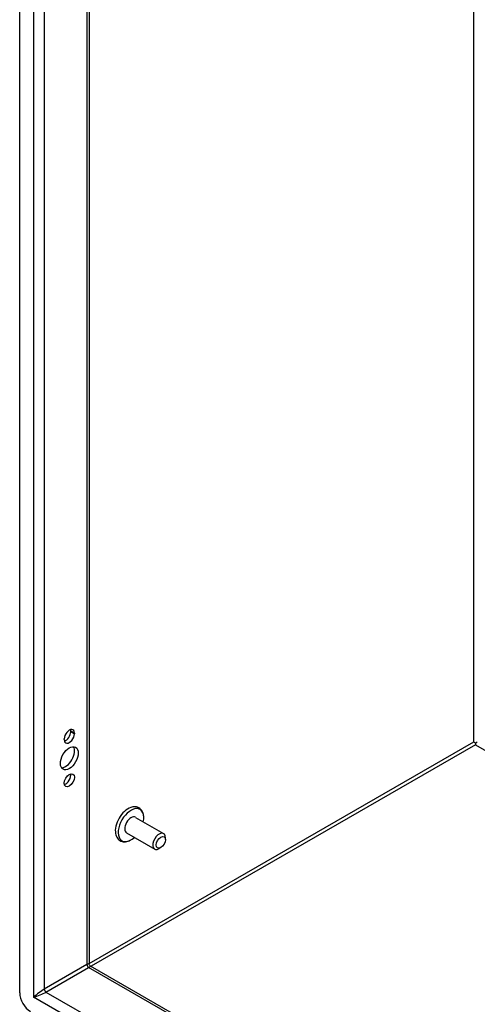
# Model space of a CAD drawing. Header units: inches. Extents: x 16 to 193, y 16 to 114.
# Tile 60 of 87: x 166 to 172, y 64 to 77. Entities that reach past the tile are written whole.
import ezdxf

# ---------------------------------------------------------------- set-up
doc = ezdxf.new("R2010")
doc.units = ezdxf.units.IN
doc.header["$MEASUREMENT"] = 0
doc.layers.add('Visible Edges(ANSI)', color=7, linetype='Continuous', lineweight=25)
doc.layers.add('Visible Tangent Edges(ANSI)', color=7, linetype='Continuous', lineweight=25)

msp = doc.modelspace()

# ---------------------------------------------------------------- linework, layer by layer
at = {"layer": 'Visible Edges(ANSI)'}
for p, q in [((166.121, 64.538), (166.121, 97.717)), ((167.027, 97.114), (167.027, 64.918)), ((166.786, 67.944), (166.786, 67.955)), ((166.834, 67.927), (166.834, 67.917)), ((166.702, 67.841), (166.702, 67.851)), ((172.064, 67.798), (172.064, 67.773)), ((167.63, 66.827), (167.997, 66.616)), ((167.514, 66.626), (167.881, 66.414)), ((168.021, 66.537), (168.021, 66.562)), ((167.962, 66.433), (167.94, 66.42)), ((167.042, 64.891), (186.401, 53.743))]:
    msp.add_line(p, q, dxfattribs=at)
at = {"layer": 'Visible Edges(ANSI)', "flags": 128}
for points in [[(167.738, 66.835), (167.736, 66.851), (167.733, 66.867), (167.729, 66.882), (167.724, 66.896), (167.716, 66.91), (167.708, 66.923), (167.697, 66.934), (167.686, 66.944), (167.673, 66.952), (167.659, 66.959), (167.644, 66.963), (167.629, 66.965), (167.613, 66.966), (167.598, 66.964), (167.583, 66.961), (167.568, 66.957)], [(167.371, 66.615), (167.374, 66.599), (167.379, 66.585), (167.386, 66.571), (167.394, 66.557), (167.404, 66.545), (167.415, 66.535), (167.427, 66.526), (167.441, 66.519), (167.455, 66.514), (167.47, 66.51), (167.486, 66.509), (167.501, 66.51), (167.516, 66.512), (167.532, 66.516), (167.547, 66.522), (167.561, 66.528)], [(167.042, 64.891), (167.036, 64.895), (167.031, 64.902), (167.028, 64.91), (167.027, 64.918)]]:
    msp.add_lwpolyline(points, dxfattribs=at)
at = {"layer": 'Visible Edges(ANSI)'}
for centre, major_axis, ratio, start_param, end_param in [((166.768, 67.889), (0.0467, 0.081), 0.578093, 5.495853, 8.637446), ((166.72, 67.906), (0.0467, 0.081), 0.578093, 3.680581, 5.495853), ((166.72, 67.917), (0.0467, 0.081), 0.578093, 5.495853, 5.744197), ((166.768, 67.879), (-0.0467, -0.081), 0.578093, 5.495853, 8.637446), ((172.064, 67.798), (0.031, -0.0179), 0.001672, 3.927958, 4.713356), ((172.064, 67.798), (0.031, 0.0179), 0.001672, 4.711422, 5.49682), ((166.72, 67.626), (-0.082, -0.143), 0.578093, 0.295117, 2.846476), ((166.72, 67.339), (0.0467, 0.081), 0.578093, 3.680581, 5.744197), ((167.536, 66.747), (-0.119, -0.206), 0.578093, 3.733101, 5.691677), ((167.572, 66.727), (0.118, 0.204), 0.578093, 5.228097, 10.479866), ((167.572, 66.727), (-0.058, -0.101), 0.578093, 3.141593, 6.283185), ((167.939, 66.515), (0.058, 0.101), 0.578093, 5.495853, 10.21211), ((166.261, 64.458), (-0.098, 0.171), 0.578093, 0.787332, 2.358128)]:
    msp.add_ellipse(centre, major_axis=major_axis, ratio=ratio, start_param=start_param, end_param=end_param, dxfattribs=at)
for centre, major_axis in [((166.768, 67.598), (-0.082, -0.143)), ((166.768, 67.312), (-0.0467, -0.081)), ((167.961, 66.502), (-0.0422, -0.0734))]:
    msp.add_ellipse(centre, major_axis=major_axis, ratio=0.578093, dxfattribs=at)
at = {"layer": 'Visible Tangent Edges(ANSI)'}
for p, q in [((166.302, 97.565), (166.302, 64.482)), ((166.442, 97.45), (166.442, 64.588)), ((166.998, 97.13), (166.998, 64.909)), ((172.042, 67.811), (172.042, 94.225)), ((166.786, 67.955), (166.834, 67.927)), ((166.786, 67.944), (166.834, 67.917)), ((167.027, 64.923), (172.042, 67.811)), ((172.064, 67.773), (167.051, 64.886)), ((172.064, 67.773), (186.401, 59.517)), ((166.998, 64.909), (166.442, 64.588)), ((166.464, 64.55), (167.02, 64.871)), ((186.401, 53.71), (167.02, 64.871)), ((186.43, 52.891), (166.302, 64.482)), ((166.464, 64.55), (186.401, 53.069))]:
    msp.add_line(p, q, dxfattribs=at)
for centre, major_axis, ratio, start_param, end_param in [((166.928, 64.843), (-0.0986, -0.0765), 0.115347, 3.052378, 3.837777), ((167.02, 64.896), (-0.0155, 0.0269), 0.578093, 0.787332, 2.358128), ((166.928, 64.843), (0.115, 0.047), 0.112147, 5.58637, 6.369835), ((166.372, 64.522), (-0.0986, -0.0765), 0.115347, 3.837777, 5.408573), ((166.464, 64.576), (-0.0155, 0.0269), 0.578093, 0.787332, 2.358128), ((166.372, 64.522), (0.115, 0.047), 0.112147, 4.015574, 5.58637)]:
    msp.add_ellipse(centre, major_axis=major_axis, ratio=ratio, start_param=start_param, end_param=end_param, dxfattribs=at)

doc.saveas('drawing.dxf')
